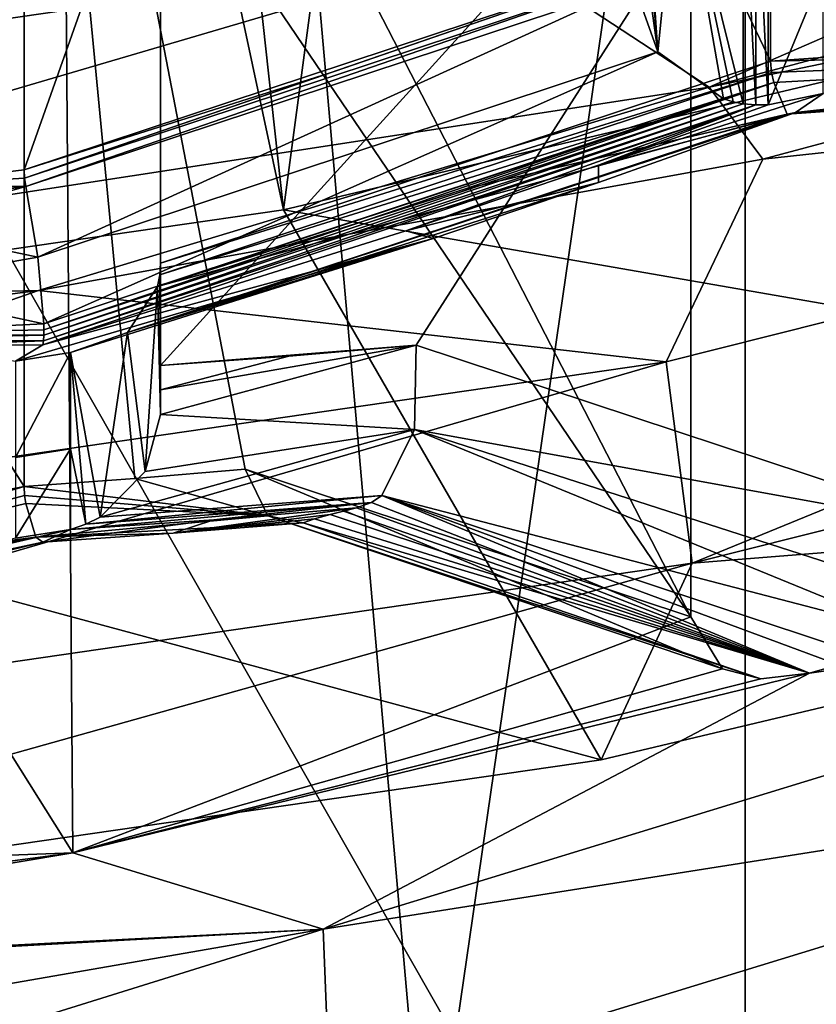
# Model space of a CAD drawing. Header units: millimetres. Extents: x -108 to 102, y -42 to 80.
# Tile 92 of 256: x -63.453 to -62.724, y -7.775 to -6.873. Entities that reach past the tile are written whole.
import ezdxf

# ---------------------------------------------------------------- set-up
doc = ezdxf.new("R2010")
doc.units = ezdxf.units.MM
doc.header["$LTSCALE"] = 81.481481
for name, color, linetype in [('1410', 7, 'CONTINUOUS'), ('1442', 7, 'CONTINUOUS'), ('1467', 7, 'CONTINUOUS'), ('1506', 7, 'CONTINUOUS'), ('1515', 7, 'CONTINUOUS'), ('1527', 7, 'CONTINUOUS'), ('1545', 7, 'CONTINUOUS'), ('1595', 7, 'CONTINUOUS'), ('1668', 7, 'CONTINUOUS'), ('1700', 7, 'CONTINUOUS'), ('1734', 7, 'CONTINUOUS'), ('1768', 7, 'CONTINUOUS'), ('1787', 7, 'CONTINUOUS'), ('1792', 7, 'CONTINUOUS'), ('1798', 7, 'CONTINUOUS'), ('1844', 7, 'CONTINUOUS'), ('1867', 7, 'CONTINUOUS'), ('1896', 7, 'CONTINUOUS'), ('245', 7, 'CONTINUOUS'), ('2739', 7, 'CONTINUOUS'), ('2751', 7, 'CONTINUOUS'), ('2783', 7, 'CONTINUOUS'), ('2784', 7, 'CONTINUOUS'), ('305', 7, 'CONTINUOUS'), ('313', 7, 'CONTINUOUS'), ('358', 7, 'CONTINUOUS'), ('366', 7, 'CONTINUOUS'), ('373', 7, 'CONTINUOUS'), ('374', 7, 'CONTINUOUS'), ('417', 7, 'CONTINUOUS'), ('430', 7, 'CONTINUOUS'), ('432', 7, 'CONTINUOUS'), ('436', 7, 'CONTINUOUS'), ('464', 7, 'CONTINUOUS'), ('547', 7, 'CONTINUOUS'), ('549', 7, 'CONTINUOUS'), ('588', 7, 'CONTINUOUS')]:
    doc.layers.add(name, color=color, linetype=linetype)

msp = doc.modelspace()

# ---------------------------------------------------------------- linework, layer by layer
at = {"layer": '1410', "color": 7, "linetype": 'CONTINUOUS', "true_color": 0x858787}
for points in [[(-62.83878, -7.41993, 226.91715), (-63.2469, -7.28478, 227.11016), (-63.44924, -6.23479, 226.51757), (-62.83878, -7.41993, 226.91715)], [(-62.83878, -6.43695, 226.22886), (-62.83878, -7.41993, 226.91715), (-63.44924, -6.23479, 226.51757), (-62.83878, -6.43695, 226.22886)], [(-63.44924, -6.23479, 226.51757), (-63.2469, -7.28478, 227.11016), (-63.34782, -7.29338, 227.18732), (-63.44924, -6.23479, 226.51757)], [(-63.44924, -6.23479, 226.51757), (-63.34782, -7.29338, 227.18732), (-63.44924, -7.30074, 227.26395), (-63.44924, -6.23479, 226.51757)]]:
    msp.add_3dface(points, dxfattribs=at)
at = {"layer": '1442', "color": 7, "linetype": 'CONTINUOUS', "true_color": 0x858787}
for points in [[(-63.41291, -6.57301, 226.03454), (-62.83878, -7.41993, 226.91715), (-62.83878, -6.43695, 226.22886), (-63.41291, -6.57301, 226.03454)], [(-63.41291, -6.57301, 226.03454), (-64.00783, -6.67558, 225.88806), (-63.40443, -7.63617, 226.78267), (-63.41291, -6.57301, 226.03454)], [(-62.83878, -7.41993, 226.91715), (-63.41291, -6.57301, 226.03454), (-63.40443, -7.63617, 226.78267), (-62.83878, -7.41993, 226.91715)], [(-63.40443, -7.63617, 226.78267), (-64.00783, -6.67558, 225.88806), (-64.00783, -7.65856, 226.57636), (-63.40443, -7.63617, 226.78267)], [(-62.80963, -7.4676, 226.96747), (-62.83878, -7.41993, 226.91715), (-63.40443, -7.63617, 226.78267), (-62.80963, -7.4676, 226.96747)], [(-62.77469, -7.47689, 226.99458), (-62.80963, -7.4676, 226.96747), (-63.40443, -7.63617, 226.78267), (-62.77469, -7.47689, 226.99458)], [(-62.73007, -7.47162, 227.01768), (-62.77469, -7.47689, 226.99458), (-63.40443, -7.63617, 226.78267), (-62.73007, -7.47162, 227.01768)], [(-64.10783, -7.75413, 226.61421), (-63.40443, -7.63617, 226.78267), (-64.03666, -7.72015, 226.61088), (-64.10783, -7.75413, 226.61421)], [(-64.03666, -7.72015, 226.61088), (-63.40443, -7.63617, 226.78267), (-64.00783, -7.65856, 226.57636), (-64.03666, -7.72015, 226.61088)]]:
    msp.add_3dface(points, dxfattribs=at)
at = {"layer": '1467', "color": 7, "linetype": 'CONTINUOUS', "true_color": 0x858787}
msp.add_3dface([(-61.9729, -7.66428, 227.00404), (-62.19393, -7.85515, 227.10129), (-63.07968, -7.98039, 226.5526), (-61.9729, -7.66428, 227.00404)], dxfattribs=at)
at = {"layer": '1506', "color": 7, "linetype": 'CONTINUOUS', "true_color": 0x858787}
msp.add_3dface([(-63.16909, -7.86038, 227.24701), (-62.4821, -7.87982, 227.21925), (-62.12656, -7.54063, 227.70366), (-63.16909, -7.86038, 227.24701)], dxfattribs=at)
at = {"layer": '1515', "color": 7, "linetype": 'CONTINUOUS', "true_color": 0x858787}
for points in [[(-62.12491, -7.38412, 227.59561), (-63.1752, -7.70612, 227.13574), (-62.12656, -7.54063, 227.70366), (-62.12491, -7.38412, 227.59561)], [(-63.1752, -7.70612, 227.13574), (-63.16909, -7.86038, 227.24701), (-62.12656, -7.54063, 227.70366), (-63.1752, -7.70612, 227.13574)], [(-63.1752, -7.70612, 227.13574), (-64.31483, -7.9044, 226.85256), (-64.3097, -8.05959, 226.96253), (-63.1752, -7.70612, 227.13574)], [(-63.1752, -7.70612, 227.13574), (-64.3097, -8.05959, 226.96253), (-63.16909, -7.86038, 227.24701), (-63.1752, -7.70612, 227.13574)]]:
    msp.add_3dface(points, dxfattribs=at)
at = {"layer": '1527', "color": 7, "linetype": 'CONTINUOUS', "true_color": 0x858787}
for points in [[(-62.76565, -5.55567, 227.48745), (-62.19647, -6.86112, 228.00036), (-62.47913, -6.89084, 228.2204), (-62.76565, -5.55567, 227.48745)], [(-62.76565, -6.91103, 228.43648), (-62.76565, -5.55567, 227.48745), (-62.47913, -6.89084, 228.2204), (-62.76565, -6.91103, 228.43648)]]:
    msp.add_3dface(points, dxfattribs=at)
at = {"layer": '1545', "color": 7, "linetype": 'CONTINUOUS', "true_color": 0x858787}
for points in [[(-62.57149, -6.35989, 226.33891), (-63.32424, -6.11061, 226.69492), (-63.32424, -7.18988, 227.45063), (-62.57149, -6.35989, 226.33891)], [(-62.57149, -6.35989, 226.33891), (-63.32424, -7.18988, 227.45063), (-63.09017, -7.17111, 227.27251), (-62.57149, -6.35989, 226.33891)], [(-62.57149, -7.34287, 227.02721), (-62.57149, -6.35989, 226.33891), (-63.09017, -7.17111, 227.27251), (-62.57149, -7.34287, 227.02721)], [(-63.09017, -7.17111, 227.27251), (-63.32424, -7.18988, 227.45063), (-63.20688, -7.18132, 227.36192), (-63.09017, -7.17111, 227.27251)]]:
    msp.add_3dface(points, dxfattribs=at)
at = {"layer": '1595', "color": 7, "linetype": 'CONTINUOUS', "true_color": 0x858787}
for points in [[(-62.89065, -5.43149, 227.6648), (-63.44924, -5.61647, 227.40062), (-63.44924, -7.01043, 228.37669), (-62.89065, -5.43149, 227.6648)], [(-62.89065, -6.82546, 228.64086), (-62.89065, -5.43149, 227.6648), (-63.44924, -7.01043, 228.37669), (-62.89065, -6.82546, 228.64086)], [(-62.89065, -6.82546, 228.64086), (-63.44924, -7.01043, 228.37669), (-63.16995, -6.92185, 228.51151), (-62.89065, -6.82546, 228.64086)]]:
    msp.add_3dface(points, dxfattribs=at)
at = {"layer": '1668', "color": 7, "linetype": 'CONTINUOUS', "true_color": 0x858787}
for points in [[(-62.4441, -3.59823, 223.83222), (-63.07968, -7.98039, 226.5526), (-63.44474, -3.83597, 223.49269), (-62.4441, -3.59823, 223.83222)], [(-61.9729, -7.66428, 227.00404), (-63.07968, -7.98039, 226.5526), (-62.4441, -3.59823, 223.83222), (-61.9729, -7.66428, 227.00404)], [(-63.44474, -3.83597, 223.49269), (-64.26888, -8.17446, 226.27544), (-64.49861, -3.97809, 223.28972), (-63.44474, -3.83597, 223.49269)], [(-63.07968, -7.98039, 226.5526), (-64.26888, -8.17446, 226.27544), (-63.44474, -3.83597, 223.49269), (-63.07968, -7.98039, 226.5526)]]:
    msp.add_3dface(points, dxfattribs=at)
at = {"layer": '1700', "color": 7, "linetype": 'CONTINUOUS', "true_color": 0x858787}
for points in [[(-61.59723, -7.05891, 224.7304), (-61.81983, -7.28933, 224.75002), (-62.83746, -7.37094, 224.28477), (-61.59723, -7.05891, 224.7304)], [(-61.81983, -7.28933, 224.75002), (-62.92076, -7.55089, 224.37647), (-62.83746, -7.37094, 224.28477), (-61.81983, -7.28933, 224.75002)], [(-62.83746, -7.37094, 224.28477), (-64.07608, -7.71816, 224.13758), (-64.15032, -7.56164, 224.01243), (-62.83746, -7.37094, 224.28477)], [(-62.92076, -7.55089, 224.37647), (-64.07608, -7.71816, 224.13758), (-62.83746, -7.37094, 224.28477), (-62.92076, -7.55089, 224.37647)]]:
    msp.add_3dface(points, dxfattribs=at)
at = {"layer": '1734', "color": 7, "linetype": 'CONTINUOUS', "true_color": 0x858787}
for points in [[(-62.77269, -7.0008, 224.37753), (-61.51636, -6.66381, 224.8588), (-61.63208, -6.87716, 224.68176), (-62.77269, -7.0008, 224.37753)], [(-62.83746, -7.37094, 224.28477), (-62.86124, -7.18641, 224.24011), (-61.63208, -6.87716, 224.68176), (-62.83746, -7.37094, 224.28477)], [(-62.86124, -7.18641, 224.24011), (-62.77269, -7.0008, 224.37753), (-61.63208, -6.87716, 224.68176), (-62.86124, -7.18641, 224.24011)], [(-61.59723, -7.05891, 224.7304), (-62.83746, -7.37094, 224.28477), (-61.63208, -6.87716, 224.68176), (-61.59723, -7.05891, 224.7304)], [(-63.43591, -7.1212, 224.20557), (-62.77269, -7.0008, 224.37753), (-62.86124, -7.18641, 224.24011), (-63.43591, -7.1212, 224.20557)], [(-64.11641, -7.20798, 224.08165), (-63.43591, -7.1212, 224.20557), (-64.16238, -7.3754, 223.9702), (-64.11641, -7.20798, 224.08165)], [(-64.16238, -7.3754, 223.9702), (-63.43591, -7.1212, 224.20557), (-62.86124, -7.18641, 224.24011), (-64.16238, -7.3754, 223.9702)], [(-64.15032, -7.56164, 224.01243), (-64.16238, -7.3754, 223.9702), (-62.86124, -7.18641, 224.24011), (-64.15032, -7.56164, 224.01243)], [(-62.83746, -7.37094, 224.28477), (-64.15032, -7.56164, 224.01243), (-62.86124, -7.18641, 224.24011), (-62.83746, -7.37094, 224.28477)]]:
    msp.add_3dface(points, dxfattribs=at)
at = {"layer": '1768', "color": 7, "linetype": 'CONTINUOUS', "true_color": 0x858787}
for points in [[(-63.32424, -5.74065, 227.22327), (-62.76565, -5.55567, 227.48745), (-62.76565, -6.91103, 228.43648), (-63.32424, -5.74065, 227.22327)], [(-63.32424, -7.09601, 228.1723), (-63.32424, -5.74065, 227.22327), (-62.76565, -6.91103, 228.43648), (-63.32424, -7.09601, 228.1723)], [(-63.32424, -7.09601, 228.1723), (-62.76565, -6.91103, 228.43648), (-62.76492, -6.92133, 228.44421), (-63.32424, -7.09601, 228.1723)], [(-63.32497, -7.10679, 228.17934), (-63.32424, -7.09601, 228.1723), (-62.76492, -6.92133, 228.44421), (-63.32497, -7.10679, 228.17934)], [(-62.76277, -6.93061, 228.45222), (-63.32497, -7.10679, 228.17934), (-62.76492, -6.92133, 228.44421), (-62.76277, -6.93061, 228.45222)], [(-63.32713, -7.1175, 228.18531), (-63.32497, -7.10679, 228.17934), (-62.76277, -6.93061, 228.45222), (-63.32713, -7.1175, 228.18531)], [(-63.04495, -7.02805, 228.32156), (-63.32713, -7.1175, 228.18531), (-62.76277, -6.93061, 228.45222), (-63.04495, -7.02805, 228.32156)]]:
    msp.add_3dface(points, dxfattribs=at)
at = {"layer": '1787', "color": 7, "linetype": 'CONTINUOUS', "true_color": 0x858787}
for points in [[(-63.32424, -6.11061, 226.69492), (-63.32424, -5.74065, 227.22327), (-63.32424, -7.09601, 228.1723), (-63.32424, -6.11061, 226.69492)], [(-63.32424, -7.18988, 227.45063), (-63.32424, -6.11061, 226.69492), (-63.32424, -7.09601, 228.1723), (-63.32424, -7.18988, 227.45063)], [(-63.32424, -7.2119, 227.46215), (-63.32424, -7.18988, 227.45063), (-63.32424, -7.09601, 228.1723), (-63.32424, -7.2119, 227.46215)], [(-63.32424, -7.23458, 227.467), (-63.32424, -7.2119, 227.46215), (-63.32424, -7.09601, 228.1723), (-63.32424, -7.23458, 227.467)], [(-63.32424, -7.17071, 227.82071), (-63.32424, -7.23458, 227.467), (-63.32424, -7.09601, 228.1723), (-63.32424, -7.17071, 227.82071)]]:
    msp.add_3dface(points, dxfattribs=at)
at = {"layer": '1792', "color": 7, "linetype": 'CONTINUOUS', "true_color": 0x858787}
for points in [[(-63.44924, -5.61647, 227.40062), (-63.57424, -5.57508, 227.45974), (-63.57424, -7.02551, 228.47535), (-63.44924, -5.61647, 227.40062)], [(-63.44924, -7.01043, 228.37669), (-63.44924, -5.61647, 227.40062), (-63.57424, -7.02551, 228.47535), (-63.44924, -7.01043, 228.37669)], [(-63.44883, -7.01801, 228.3817), (-63.44924, -7.01043, 228.37669), (-63.57424, -7.02551, 228.47535), (-63.44883, -7.01801, 228.3817)], [(-63.44759, -7.02582, 228.3863), (-63.44883, -7.01801, 228.3817), (-63.57424, -7.02551, 228.47535), (-63.44759, -7.02582, 228.3863)], [(-63.44759, -7.02582, 228.3863), (-63.57424, -7.02551, 228.47535), (-63.51084, -7.02589, 228.43093), (-63.44759, -7.02582, 228.3863)]]:
    msp.add_3dface(points, dxfattribs=at)
at = {"layer": '1798', "color": 7, "linetype": 'CONTINUOUS', "true_color": 0x858787}
for points in [[(-64.00783, -6.41977, 226.25339), (-63.44924, -6.23479, 226.51757), (-63.44924, -7.30074, 227.26395), (-64.00783, -6.41977, 226.25339)], [(-64.00783, -7.40982, 226.94663), (-64.00783, -6.41977, 226.25339), (-63.44924, -7.30074, 227.26395), (-64.00783, -7.40982, 226.94663)], [(-64.0095, -7.42688, 226.95739), (-63.44924, -7.30074, 227.26395), (-64.01433, -7.4433, 226.96549), (-64.0095, -7.42688, 226.95739)], [(-64.01433, -7.4433, 226.96549), (-63.44924, -7.30074, 227.26395), (-63.73142, -7.38414, 227.12347), (-64.01433, -7.4433, 226.96549)], [(-64.00783, -7.40982, 226.94663), (-63.44924, -7.30074, 227.26395), (-64.0095, -7.42688, 226.95739), (-64.00783, -7.40982, 226.94663)], [(-63.44924, -7.30074, 227.26395), (-63.4488, -7.30882, 227.26992), (-63.73142, -7.38414, 227.12347), (-63.44924, -7.30074, 227.26395)], [(-63.4488, -7.30882, 227.26992), (-63.44751, -7.31629, 227.27606), (-63.73142, -7.38414, 227.12347), (-63.4488, -7.30882, 227.26992)]]:
    msp.add_3dface(points, dxfattribs=at)
at = {"layer": '1844', "color": 7, "linetype": 'CONTINUOUS', "true_color": 0x858787}
for points in [[(-62.12491, -7.38412, 227.59561), (-62.73007, -7.47162, 227.01768), (-63.1752, -7.70612, 227.13574), (-62.12491, -7.38412, 227.59561)], [(-62.70331, -7.46395, 227.02864), (-62.73007, -7.47162, 227.01768), (-62.12491, -7.38412, 227.59561), (-62.70331, -7.46395, 227.02864)], [(-62.73007, -7.47162, 227.01768), (-63.40443, -7.63617, 226.78267), (-63.1752, -7.70612, 227.13574), (-62.73007, -7.47162, 227.01768)], [(-63.40443, -7.63617, 226.78267), (-64.10783, -7.75413, 226.61421), (-63.1752, -7.70612, 227.13574), (-63.40443, -7.63617, 226.78267)], [(-63.1752, -7.70612, 227.13574), (-64.15783, -7.76059, 226.60498), (-64.31483, -7.9044, 226.85256), (-63.1752, -7.70612, 227.13574)], [(-64.13282, -7.75739, 226.60955), (-64.15783, -7.76059, 226.60498), (-63.1752, -7.70612, 227.13574), (-64.13282, -7.75739, 226.60955)], [(-64.10783, -7.75413, 226.61421), (-64.13282, -7.75739, 226.60955), (-63.1752, -7.70612, 227.13574), (-64.10783, -7.75413, 226.61421)]]:
    msp.add_3dface(points, dxfattribs=at)
at = {"layer": '1867', "color": 7, "linetype": 'CONTINUOUS', "true_color": 0x858787}
for points in [[(-61.58693, -6.60441, 224.94363), (-61.51636, -6.66381, 224.8588), (-62.82194, -6.9348, 224.47179), (-61.58693, -6.60441, 224.94363)], [(-61.51636, -6.66381, 224.8588), (-62.77269, -7.0008, 224.37753), (-62.82194, -6.9348, 224.47179), (-61.51636, -6.66381, 224.8588)], [(-62.82194, -6.9348, 224.47179), (-63.43591, -7.1212, 224.20557), (-64.14119, -7.13769, 224.18203), (-62.82194, -6.9348, 224.47179)], [(-62.77269, -7.0008, 224.37753), (-63.43591, -7.1212, 224.20557), (-62.82194, -6.9348, 224.47179), (-62.77269, -7.0008, 224.37753)], [(-63.43591, -7.1212, 224.20557), (-64.11641, -7.20798, 224.08165), (-64.14119, -7.13769, 224.18203), (-63.43591, -7.1212, 224.20557)]]:
    msp.add_3dface(points, dxfattribs=at)
at = {"layer": '1896', "color": 7, "linetype": 'CONTINUOUS', "true_color": 0x858787}
for points in [[(-62.71598, -3.33715, 222.72315), (-63.6, -3.50996, 222.47635), (-63.21171, -7.04726, 225.09573), (-62.71598, -3.33715, 222.72315)], [(-62.23497, -6.8152, 225.42714), (-62.71598, -3.33715, 222.72315), (-63.21171, -7.04726, 225.09573), (-62.23497, -6.8152, 225.42714)], [(-63.6, -3.50996, 222.47635), (-63.94533, -3.61481, 222.44671), (-63.21171, -7.04726, 225.09573), (-63.6, -3.50996, 222.47635)], [(-63.21171, -7.04726, 225.09573), (-63.94533, -3.61481, 222.44671), (-64.23671, -7.19566, 224.88379), (-63.21171, -7.04726, 225.09573)]]:
    msp.add_3dface(points, dxfattribs=at)
at = {"layer": '245', "color": 7, "linetype": 'CONTINUOUS', "true_color": 0x858787}
for points in [[(-63.32424, -7.17071, 227.82071), (-63.32424, -7.09601, 228.1723), (-63.32497, -7.10679, 228.17934), (-63.32424, -7.17071, 227.82071)], [(-63.32424, -7.23458, 227.467), (-63.32497, -7.10679, 228.17934), (-63.32713, -7.1175, 228.18531), (-63.32424, -7.23458, 227.467)], [(-63.32424, -7.23458, 227.467), (-63.32424, -7.17071, 227.82071), (-63.32497, -7.10679, 228.17934), (-63.32424, -7.23458, 227.467)], [(-63.32713, -7.1175, 228.18531), (-63.35464, -7.15943, 228.21681), (-63.33833, -7.28699, 227.46358), (-63.32713, -7.1175, 228.18531)], [(-63.32424, -7.23458, 227.467), (-63.32713, -7.1175, 228.18531), (-63.33833, -7.28699, 227.46358), (-63.32424, -7.23458, 227.467)], [(-63.35464, -7.15943, 228.21681), (-63.4068, -7.17785, 228.25541), (-63.37945, -7.32864, 227.44574), (-63.35464, -7.15943, 228.21681)], [(-63.33833, -7.28699, 227.46358), (-63.35464, -7.15943, 228.21681), (-63.37945, -7.32864, 227.44574), (-63.33833, -7.28699, 227.46358)], [(-63.4068, -7.17785, 228.25541), (-63.4068, -7.26618, 227.8455), (-63.39277, -7.33523, 227.43948), (-63.4068, -7.17785, 228.25541)], [(-63.37945, -7.32864, 227.44574), (-63.4068, -7.17785, 228.25541), (-63.39277, -7.33523, 227.43948), (-63.37945, -7.32864, 227.44574)], [(-63.4068, -7.26618, 227.8455), (-63.4068, -7.33992, 227.43272), (-63.39277, -7.33523, 227.43948), (-63.4068, -7.26618, 227.8455)]]:
    msp.add_3dface(points, dxfattribs=at)
at = {"layer": '2739', "color": 7, "linetype": 'CONTINUOUS', "true_color": 0xe6e6e6}
for points in [[(-64.01865, 11.072, 210.00172), (-62.5777, 11.2813, 210.30062), (-64.01865, -8.83339, 223.93963), (-64.01865, 11.072, 210.00172)], [(-64.01865, -8.83339, 223.93963), (-62.5777, 11.2813, 210.30062), (-62.5777, -8.62409, 224.23853), (-64.01865, -8.83339, 223.93963)]]:
    msp.add_3dface(points, dxfattribs=at)
at = {"layer": '2751', "color": 7, "linetype": 'CONTINUOUS', "true_color": 0xe6e6e6}
for points in [[(-61.52584, -5.41436, 223.41783), (-62.78876, -5.7321, 222.96404), (-61.52584, -7.95373, 225.19592), (-61.52584, -5.41436, 223.41783)], [(-62.78876, -5.7321, 222.96404), (-64.12564, -5.92628, 222.68673), (-62.78876, -8.27147, 224.74213), (-62.78876, -5.7321, 222.96404)], [(-61.52584, -7.95373, 225.19592), (-62.78876, -5.7321, 222.96404), (-62.78876, -8.27147, 224.74213), (-61.52584, -7.95373, 225.19592)], [(-62.78876, -8.27147, 224.74213), (-64.12564, -5.92628, 222.68673), (-64.12563, -8.46565, 224.46481), (-62.78876, -8.27147, 224.74213)]]:
    msp.add_3dface(points, dxfattribs=at)
at = {"layer": '2783', "color": 7, "linetype": 'CONTINUOUS', "true_color": 0x96918c}
for points in [[(-61.81638, 28.54806, 82.05), (-62.97128, 27.9733, 82.05), (87.5, -10.5, 82.05), (-61.81638, 28.54806, 82.05)], [(-62.97128, 27.9733, 82.05), (-64.2102, 27.62001, 82.05), (87.5, -10.5, 82.05), (-62.97128, 27.9733, 82.05)], [(87.5, -10.5, 82.05), (-66.7898, 27.62001, 82.05), (-92.5, -10.5, 82.05), (87.5, -10.5, 82.05)], [(-65.5, 27.5, 82.05), (-66.7898, 27.62001, 82.05), (87.5, -10.5, 82.05), (-65.5, 27.5, 82.05)], [(-64.2102, 27.62001, 82.05), (-65.5, 27.5, 82.05), (87.5, -10.5, 82.05), (-64.2102, 27.62001, 82.05)]]:
    msp.add_3dface(points, dxfattribs=at)
at = {"layer": '2784', "color": 7, "linetype": 'CONTINUOUS', "true_color": 0x96918c}
for points in [[(-59.91309, 30.28291, 80.05), (33.78079, 35.62547, 80.05), (-92.5, -10.5, 80.05), (-59.91309, 30.28291, 80.05)], [(33.78079, 35.62547, 80.05), (33.78079, 33.37453, 80.05), (-92.5, -10.5, 80.05), (33.78079, 35.62547, 80.05)], [(33.78079, 33.37453, 80.05), (34.02364, 31.14433, 80.05), (-92.5, -10.5, 80.05), (33.78079, 33.37453, 80.05)], [(34.02364, 31.14433, 80.05), (34.50653, 28.94814, 80.05), (-92.5, -10.5, 80.05), (34.02364, 31.14433, 80.05)], [(-60.78474, 29.32642, 80.05), (-59.91309, 30.28291, 80.05), (-92.5, -10.5, 80.05), (-60.78474, 29.32642, 80.05)], [(-61.81638, 28.54806, 80.05), (-60.78474, 29.32642, 80.05), (-92.5, -10.5, 80.05), (-61.81638, 28.54806, 80.05)], [(34.50653, 28.94814, 80.05), (35.22445, 26.81932, 80.05), (-92.5, -10.5, 80.05), (34.50653, 28.94814, 80.05)], [(-62.97128, 27.9733, 80.05), (-61.81638, 28.54806, 80.05), (-92.5, -10.5, 80.05), (-62.97128, 27.9733, 80.05)], [(-64.2102, 27.62001, 80.05), (-62.97128, 27.9733, 80.05), (-92.5, -10.5, 80.05), (-64.2102, 27.62001, 80.05)], [(35.22445, 26.81932, 80.05), (36.16636, 24.78225, 80.05), (-92.5, -10.5, 80.05), (35.22445, 26.81932, 80.05)], [(36.16636, 24.78225, 80.05), (37.32685, 22.85395, 80.05), (-92.5, -10.5, 80.05), (36.16636, 24.78225, 80.05)], [(37.32685, 22.85395, 80.05), (38.6843, 21.06836, 80.05), (-92.5, -10.5, 80.05), (37.32685, 22.85395, 80.05)], [(38.6843, 21.06836, 80.05), (40.23146, 19.43455, 80.05), (-92.5, -10.5, 80.05), (38.6843, 21.06836, 80.05)], [(40.23146, 19.43455, 80.05), (41.94283, 17.98163, 80.05), (-92.5, -10.5, 80.05), (40.23146, 19.43455, 80.05)], [(41.94283, 17.98163, 80.05), (43.80124, 16.72087, 80.05), (-92.5, -10.5, 80.05), (41.94283, 17.98163, 80.05)], [(43.80124, 16.72087, 80.05), (45.78889, 15.66758, 80.05), (-92.5, -10.5, 80.05), (43.80124, 16.72087, 80.05)], [(45.78889, 15.66758, 80.05), (47.87263, 14.83715, 80.05), (-92.5, -10.5, 80.05), (45.78889, 15.66758, 80.05)], [(47.87263, 14.83715, 80.05), (50.0414, 14.23486, 80.05), (-92.5, -10.5, 80.05), (47.87263, 14.83715, 80.05)], [(50.0414, 14.23486, 80.05), (52.24916, 13.87287, 80.05), (-92.5, -10.5, 80.05), (50.0414, 14.23486, 80.05)], [(54.5, 13.75, 80.05), (56.75084, 13.87287, 80.05), (-92.5, -10.5, 80.05), (54.5, 13.75, 80.05)], [(-92.5, -10.5, 80.05), (56.75084, 13.87287, 80.05), (87.5, -10.5, 80.05), (-92.5, -10.5, 80.05)], [(52.24916, 13.87287, 80.05), (54.5, 13.75, 80.05), (-92.5, -10.5, 80.05), (52.24916, 13.87287, 80.05)]]:
    msp.add_3dface(points, dxfattribs=at)
at = {"layer": '305', "color": 7, "linetype": 'CONTINUOUS', "true_color": 0x858787}
for points in [[(-62.83878, -7.41993, 226.91715), (-62.80963, -7.4676, 226.96747), (-63.2469, -7.28478, 227.11016), (-62.83878, -7.41993, 226.91715)], [(-63.2469, -7.28478, 227.11016), (-62.80963, -7.4676, 226.96747), (-63.22589, -7.32761, 227.15344), (-63.2469, -7.28478, 227.11016)], [(-62.80963, -7.4676, 226.96747), (-62.77469, -7.47689, 226.99458), (-63.22589, -7.32761, 227.15344), (-62.80963, -7.4676, 226.96747)], [(-63.22589, -7.32761, 227.15344), (-62.77469, -7.47689, 226.99458), (-63.19372, -7.33373, 227.20714), (-63.22589, -7.32761, 227.15344)], [(-63.19372, -7.33373, 227.20714), (-62.73007, -7.47162, 227.01768), (-63.18338, -7.33017, 227.21788), (-63.19372, -7.33373, 227.20714)], [(-62.73007, -7.47162, 227.01768), (-63.16904, -7.32625, 227.22529), (-63.18338, -7.33017, 227.21788), (-62.73007, -7.47162, 227.01768)], [(-62.77469, -7.47689, 226.99458), (-62.73007, -7.47162, 227.01768), (-63.19372, -7.33373, 227.20714), (-62.77469, -7.47689, 226.99458)]]:
    msp.add_3dface(points, dxfattribs=at)
at = {"layer": '313', "color": 7, "linetype": 'CONTINUOUS', "true_color": 0x858787}
for points in [[(-62.82194, -6.9348, 224.47179), (-63.01663, -6.80684, 224.52688), (-61.85985, -6.5158, 224.94252), (-62.82194, -6.9348, 224.47179)], [(-61.58693, -6.60441, 224.94363), (-62.82194, -6.9348, 224.47179), (-61.85985, -6.5158, 224.94252), (-61.58693, -6.60441, 224.94363)], [(-64.24114, -6.9847, 224.27287), (-64.18462, -6.79171, 224.24027), (-63.01663, -6.80684, 224.52688), (-64.24114, -6.9847, 224.27287)], [(-64.14119, -7.13769, 224.18203), (-64.24114, -6.9847, 224.27287), (-63.01663, -6.80684, 224.52688), (-64.14119, -7.13769, 224.18203)], [(-62.82194, -6.9348, 224.47179), (-64.14119, -7.13769, 224.18203), (-63.01663, -6.80684, 224.52688), (-62.82194, -6.9348, 224.47179)]]:
    msp.add_3dface(points, dxfattribs=at)
at = {"layer": '358', "color": 7, "linetype": 'CONTINUOUS', "true_color": 0x858787}
for points in [[(-62.23497, -6.8152, 225.42714), (-63.21171, -7.04726, 225.09573), (-61.81983, -7.28933, 224.75002), (-62.23497, -6.8152, 225.42714)], [(-63.21171, -7.04726, 225.09573), (-64.23671, -7.19566, 224.88379), (-62.92076, -7.55089, 224.37647), (-63.21171, -7.04726, 225.09573)], [(-61.81983, -7.28933, 224.75002), (-63.21171, -7.04726, 225.09573), (-62.92076, -7.55089, 224.37647), (-61.81983, -7.28933, 224.75002)], [(-64.23671, -7.19566, 224.88379), (-64.07608, -7.71816, 224.13758), (-62.92076, -7.55089, 224.37647), (-64.23671, -7.19566, 224.88379)]]:
    msp.add_3dface(points, dxfattribs=at)
at = {"layer": '366', "color": 7, "linetype": 'CONTINUOUS', "true_color": 0x858787}
for points in [[(-63.44751, -7.31629, 227.27606), (-63.43843, -7.34688, 227.32313), (-63.73142, -7.38414, 227.12347), (-63.44751, -7.31629, 227.27606)], [(-63.43843, -7.34688, 227.32313), (-63.43201, -7.35156, 227.38757), (-64.04515, -7.48299, 226.99094), (-63.43843, -7.34688, 227.32313)], [(-64.01433, -7.4433, 226.96549), (-63.43843, -7.34688, 227.32313), (-64.04515, -7.48299, 226.99094), (-64.01433, -7.4433, 226.96549)], [(-63.43843, -7.34688, 227.32313), (-64.01433, -7.4433, 226.96549), (-63.73142, -7.38414, 227.12347), (-63.43843, -7.34688, 227.32313)], [(-63.43201, -7.35156, 227.38757), (-63.76444, -7.4319, 227.20952), (-64.04515, -7.48299, 226.99094), (-63.43201, -7.35156, 227.38757)]]:
    msp.add_3dface(points, dxfattribs=at)
at = {"layer": '373', "color": 7, "linetype": 'CONTINUOUS', "true_color": 0x858787}
for points in [[(-63.04495, -7.02805, 228.32156), (-62.76277, -6.93061, 228.45222), (-62.75057, -6.95939, 228.50252), (-63.04495, -7.02805, 228.32156)], [(-62.74268, -6.95793, 228.56949), (-62.9232, -7.02205, 228.48716), (-63.35464, -7.15943, 228.21681), (-62.74268, -6.95793, 228.56949)], [(-62.74268, -6.95793, 228.56949), (-63.35464, -7.15943, 228.21681), (-62.75057, -6.95939, 228.50252), (-62.74268, -6.95793, 228.56949)], [(-63.35464, -7.15943, 228.21681), (-63.32713, -7.1175, 228.18531), (-62.75057, -6.95939, 228.50252), (-63.35464, -7.15943, 228.21681)], [(-63.32713, -7.1175, 228.18531), (-63.04495, -7.02805, 228.32156), (-62.75057, -6.95939, 228.50252), (-63.32713, -7.1175, 228.18531)], [(-62.9232, -7.02205, 228.48716), (-63.07447, -7.07329, 228.41642), (-63.35464, -7.15943, 228.21681), (-62.9232, -7.02205, 228.48716)], [(-63.07447, -7.07329, 228.41642), (-63.4068, -7.17785, 228.25541), (-63.35464, -7.15943, 228.21681), (-63.07447, -7.07329, 228.41642)]]:
    msp.add_3dface(points, dxfattribs=at)
at = {"layer": '374', "color": 7, "linetype": 'CONTINUOUS', "true_color": 0x858787}
for points in [[(-63.12161, -7.30884, 227.25015), (-63.13117, -7.31532, 227.24089), (-62.73007, -7.47162, 227.01768), (-63.12161, -7.30884, 227.25015)], [(-62.67662, -7.4562, 227.0397), (-63.12161, -7.30884, 227.25015), (-62.70331, -7.46395, 227.02864), (-62.67662, -7.4562, 227.0397)], [(-62.70331, -7.46395, 227.02864), (-63.12161, -7.30884, 227.25015), (-62.73007, -7.47162, 227.01768), (-62.70331, -7.46395, 227.02864)], [(-63.15685, -7.32318, 227.22967), (-63.16904, -7.32625, 227.22529), (-62.73007, -7.47162, 227.01768), (-63.15685, -7.32318, 227.22967)], [(-63.14467, -7.32009, 227.23409), (-63.15685, -7.32318, 227.22967), (-62.73007, -7.47162, 227.01768), (-63.14467, -7.32009, 227.23409)], [(-63.13117, -7.31532, 227.24089), (-63.14467, -7.32009, 227.23409), (-62.73007, -7.47162, 227.01768), (-63.13117, -7.31532, 227.24089)]]:
    msp.add_3dface(points, dxfattribs=at)
at = {"layer": '417', "color": 7, "linetype": 'CONTINUOUS', "true_color": 0x858787}
for points in [[(-64.34034, -6.67985, 230.1989), (-64.34034, -6.97998, 229.40965), (-63.4068, -6.67167, 229.87991), (-64.34034, -6.67985, 230.1989)], [(-63.4068, -6.67167, 229.87991), (-64.34034, -6.97998, 229.40965), (-63.6589, -6.77161, 229.73667), (-63.4068, -6.67167, 229.87991)], [(-62.76789, -6.83896, 229.00498), (-62.76789, -6.95103, 228.61797), (-62.71747, -6.82871, 228.9978), (-62.76789, -6.83896, 229.00498)], [(-62.71747, -6.82871, 228.9978), (-62.76789, -6.95103, 228.61797), (-62.71747, -6.94066, 228.61071), (-62.71747, -6.82871, 228.9978)], [(-62.74268, -6.95793, 228.56949), (-62.40823, -6.93545, 228.31803), (-62.38302, -6.9183, 228.35933), (-62.74268, -6.95793, 228.56949)], [(-62.71747, -6.94066, 228.61071), (-62.74268, -6.95793, 228.56949), (-62.38302, -6.9183, 228.35933), (-62.71747, -6.94066, 228.61071)], [(-62.9232, -7.00639, 228.54727), (-62.74268, -6.95793, 228.56949), (-62.71747, -6.94066, 228.61071), (-62.9232, -7.00639, 228.54727)], [(-62.76789, -6.95103, 228.61797), (-62.9232, -7.00639, 228.54727), (-62.71747, -6.94066, 228.61071), (-62.76789, -6.95103, 228.61797)], [(-62.9232, -7.00639, 228.54727), (-62.9232, -7.02205, 228.48716), (-62.74268, -6.95793, 228.56949), (-62.9232, -7.00639, 228.54727)], [(-62.9232, -7.00639, 228.54727), (-63.09968, -7.06638, 228.46489), (-62.9232, -7.02205, 228.48716), (-62.9232, -7.00639, 228.54727)], [(-62.9232, -7.02205, 228.48716), (-63.09968, -7.06638, 228.46489), (-63.07447, -7.07329, 228.41642), (-62.9232, -7.02205, 228.48716)], [(-63.09968, -7.06638, 228.46489), (-63.43201, -7.17096, 228.30388), (-63.07447, -7.07329, 228.41642), (-63.09968, -7.06638, 228.46489)], [(-63.43201, -7.17096, 228.30388), (-63.45722, -7.18564, 228.26086), (-63.07447, -7.07329, 228.41642), (-63.43201, -7.17096, 228.30388)], [(-63.07447, -7.07329, 228.41642), (-63.45722, -7.18564, 228.26086), (-63.4068, -7.17785, 228.25541), (-63.07447, -7.07329, 228.41642)], [(-63.54525, -7.17138, 228.38399), (-63.45722, -7.18564, 228.26086), (-63.43201, -7.17096, 228.30388), (-63.54525, -7.17138, 228.38399)], [(-63.45722, -7.18564, 228.26086), (-63.45722, -7.27408, 227.85104), (-63.4068, -7.17785, 228.25541), (-63.45722, -7.18564, 228.26086)], [(-63.4068, -7.17785, 228.25541), (-63.45722, -7.27408, 227.85104), (-63.4068, -7.26618, 227.8455), (-63.4068, -7.17785, 228.25541)], [(-63.45722, -7.27408, 227.85104), (-63.45722, -7.34795, 227.43834), (-63.4068, -7.26618, 227.8455), (-63.45722, -7.27408, 227.85104)], [(-63.4068, -7.26618, 227.8455), (-63.45722, -7.34795, 227.43834), (-63.4068, -7.33992, 227.43272), (-63.4068, -7.26618, 227.8455)], [(-63.16904, -7.32625, 227.22529), (-63.14467, -7.32009, 227.23409), (-63.31257, -7.34349, 227.29774), (-63.16904, -7.32625, 227.22529)], [(-63.14467, -7.32009, 227.23409), (-63.27538, -7.33103, 227.33387), (-63.31257, -7.34349, 227.29774), (-63.14467, -7.32009, 227.23409)], [(-63.16904, -7.32625, 227.22529), (-63.15685, -7.32318, 227.22967), (-63.14467, -7.32009, 227.23409), (-63.16904, -7.32625, 227.22529)], [(-63.27538, -7.33103, 227.33387), (-63.4068, -7.33992, 227.43272), (-63.43201, -7.35156, 227.38757), (-63.27538, -7.33103, 227.33387)], [(-63.31257, -7.34349, 227.29774), (-63.27538, -7.33103, 227.33387), (-63.43201, -7.35156, 227.38757), (-63.31257, -7.34349, 227.29774)], [(-63.18338, -7.33017, 227.21788), (-63.16904, -7.32625, 227.22529), (-63.31257, -7.34349, 227.29774), (-63.18338, -7.33017, 227.21788)], [(-63.19372, -7.33373, 227.20714), (-63.18338, -7.33017, 227.21788), (-63.31257, -7.34349, 227.29774), (-63.19372, -7.33373, 227.20714)], [(-63.45722, -7.34795, 227.43834), (-63.78965, -7.42836, 227.26034), (-63.4068, -7.33992, 227.43272), (-63.45722, -7.34795, 227.43834)], [(-63.4068, -7.33992, 227.43272), (-63.78965, -7.42836, 227.26034), (-63.43201, -7.35156, 227.38757), (-63.4068, -7.33992, 227.43272)], [(-63.43201, -7.35156, 227.38757), (-63.78965, -7.42836, 227.26034), (-63.76444, -7.4319, 227.20952), (-63.43201, -7.35156, 227.38757)]]:
    msp.add_3dface(points, dxfattribs=at)
at = {"layer": '430', "color": 7, "linetype": 'CONTINUOUS', "true_color": 0x858787}
for points in [[(-63.2469, -7.28478, 227.11016), (-63.22589, -7.32761, 227.15344), (-63.34782, -7.29338, 227.18732), (-63.2469, -7.28478, 227.11016)], [(-63.34782, -7.29338, 227.18732), (-63.22589, -7.32761, 227.15344), (-63.44924, -7.30074, 227.26395), (-63.34782, -7.29338, 227.18732)], [(-63.44924, -7.30074, 227.26395), (-63.22589, -7.32761, 227.15344), (-63.4488, -7.30882, 227.26992), (-63.44924, -7.30074, 227.26395)], [(-63.4488, -7.30882, 227.26992), (-63.22589, -7.32761, 227.15344), (-63.44751, -7.31629, 227.27606), (-63.4488, -7.30882, 227.26992)], [(-63.44751, -7.31629, 227.27606), (-63.22589, -7.32761, 227.15344), (-63.43843, -7.34688, 227.32313), (-63.44751, -7.31629, 227.27606)], [(-63.22589, -7.32761, 227.15344), (-63.19372, -7.33373, 227.20714), (-63.43843, -7.34688, 227.32313), (-63.22589, -7.32761, 227.15344)], [(-63.19372, -7.33373, 227.20714), (-63.31257, -7.34349, 227.29774), (-63.43843, -7.34688, 227.32313), (-63.19372, -7.33373, 227.20714)], [(-63.31257, -7.34349, 227.29774), (-63.43201, -7.35156, 227.38757), (-63.43843, -7.34688, 227.32313), (-63.31257, -7.34349, 227.29774)]]:
    msp.add_3dface(points, dxfattribs=at)
at = {"layer": '432', "color": 7, "linetype": 'CONTINUOUS', "true_color": 0x858787}
for points in [[(-63.32424, -7.2119, 227.46215), (-63.32424, -7.23458, 227.467), (-63.09017, -7.17111, 227.27251), (-63.32424, -7.2119, 227.46215)], [(-63.32424, -7.2119, 227.46215), (-63.09017, -7.17111, 227.27251), (-63.20688, -7.18132, 227.36192), (-63.32424, -7.2119, 227.46215)], [(-63.09017, -7.17111, 227.27251), (-63.32424, -7.23458, 227.467), (-63.09181, -7.24844, 227.286), (-63.09017, -7.17111, 227.27251)], [(-63.32424, -7.18988, 227.45063), (-63.32424, -7.2119, 227.46215), (-63.20688, -7.18132, 227.36192), (-63.32424, -7.18988, 227.45063)], [(-63.09181, -7.24844, 227.286), (-63.32424, -7.23458, 227.467), (-63.33833, -7.28699, 227.46358), (-63.09181, -7.24844, 227.286)], [(-63.12161, -7.30884, 227.25015), (-63.09181, -7.24844, 227.286), (-63.37945, -7.32864, 227.44574), (-63.12161, -7.30884, 227.25015)], [(-63.09181, -7.24844, 227.286), (-63.33833, -7.28699, 227.46358), (-63.37945, -7.32864, 227.44574), (-63.09181, -7.24844, 227.286)], [(-63.13117, -7.31532, 227.24089), (-63.12161, -7.30884, 227.25015), (-63.39277, -7.33523, 227.43948), (-63.13117, -7.31532, 227.24089)], [(-63.12161, -7.30884, 227.25015), (-63.37945, -7.32864, 227.44574), (-63.39277, -7.33523, 227.43948), (-63.12161, -7.30884, 227.25015)], [(-63.13117, -7.31532, 227.24089), (-63.4068, -7.33992, 227.43272), (-63.27538, -7.33103, 227.33387), (-63.13117, -7.31532, 227.24089)], [(-63.4068, -7.33992, 227.43272), (-63.13117, -7.31532, 227.24089), (-63.39277, -7.33523, 227.43948), (-63.4068, -7.33992, 227.43272)], [(-63.14467, -7.32009, 227.23409), (-63.13117, -7.31532, 227.24089), (-63.27538, -7.33103, 227.33387), (-63.14467, -7.32009, 227.23409)]]:
    msp.add_3dface(points, dxfattribs=at)
at = {"layer": '436', "color": 7, "linetype": 'CONTINUOUS', "true_color": 0x858787}
for points in [[(-62.57149, -7.34287, 227.02721), (-63.09017, -7.17111, 227.27251), (-63.09181, -7.24844, 227.286), (-62.57149, -7.34287, 227.02721)], [(-63.12161, -7.30884, 227.25015), (-62.63316, -7.43616, 227.05293), (-63.09181, -7.24844, 227.286), (-63.12161, -7.30884, 227.25015)], [(-62.63316, -7.43616, 227.05293), (-62.59942, -7.40715, 227.05415), (-63.09181, -7.24844, 227.286), (-62.63316, -7.43616, 227.05293)], [(-62.59942, -7.40715, 227.05415), (-62.57149, -7.34287, 227.02721), (-63.09181, -7.24844, 227.286), (-62.59942, -7.40715, 227.05415)], [(-62.67662, -7.4562, 227.0397), (-62.63316, -7.43616, 227.05293), (-63.12161, -7.30884, 227.25015), (-62.67662, -7.4562, 227.0397)]]:
    msp.add_3dface(points, dxfattribs=at)
at = {"layer": '464', "color": 7, "linetype": 'CONTINUOUS', "true_color": 0x858787}
for points in [[(-62.16097, -6.8971, 228.02041), (-62.76565, -6.91103, 228.43648), (-62.47913, -6.89084, 228.2204), (-62.16097, -6.8971, 228.02041)], [(-62.76565, -6.91103, 228.43648), (-62.16097, -6.8971, 228.02041), (-62.76492, -6.92133, 228.44421), (-62.76565, -6.91103, 228.43648)], [(-62.16097, -6.8971, 228.02041), (-62.76277, -6.93061, 228.45222), (-62.76492, -6.92133, 228.44421), (-62.16097, -6.8971, 228.02041)], [(-62.76277, -6.93061, 228.45222), (-62.16097, -6.8971, 228.02041), (-62.75057, -6.95939, 228.50252), (-62.76277, -6.93061, 228.45222)], [(-62.16097, -6.8971, 228.02041), (-62.10707, -6.90729, 228.0475), (-62.75057, -6.95939, 228.50252), (-62.16097, -6.8971, 228.02041)], [(-62.07856, -6.90006, 228.0609), (-62.40823, -6.93545, 228.31803), (-62.75057, -6.95939, 228.50252), (-62.07856, -6.90006, 228.0609)], [(-62.09269, -6.90471, 228.05433), (-62.07856, -6.90006, 228.0609), (-62.75057, -6.95939, 228.50252), (-62.09269, -6.90471, 228.05433)], [(-62.10707, -6.90729, 228.0475), (-62.09269, -6.90471, 228.05433), (-62.75057, -6.95939, 228.50252), (-62.10707, -6.90729, 228.0475)], [(-62.40823, -6.93545, 228.31803), (-62.74268, -6.95793, 228.56949), (-62.75057, -6.95939, 228.50252), (-62.40823, -6.93545, 228.31803)]]:
    msp.add_3dface(points, dxfattribs=at)
at = {"layer": '547', "color": 7, "linetype": 'CONTINUOUS', "true_color": 0x858787}
for points in [[(-62.88912, -6.65628, 229.30873), (-62.89065, -6.64113, 229.2992), (-62.869, -6.90249, 228.66188), (-62.88912, -6.65628, 229.30873)], [(-62.89065, -6.64113, 229.2992), (-62.89065, -6.74602, 228.97592), (-62.869, -6.90249, 228.66188), (-62.89065, -6.64113, 229.2992)], [(-62.8847, -6.67128, 229.31611), (-62.88912, -6.65628, 229.30873), (-62.869, -6.90249, 228.66188), (-62.8847, -6.67128, 229.31611)], [(-62.8498, -6.71123, 229.34338), (-62.8847, -6.67128, 229.31611), (-62.869, -6.90249, 228.66188), (-62.8498, -6.71123, 229.34338)], [(-62.80874, -6.94557, 228.64174), (-62.8498, -6.71123, 229.34338), (-62.869, -6.90249, 228.66188), (-62.80874, -6.94557, 228.64174)], [(-62.79065, -6.72013, 229.37707), (-62.8498, -6.71123, 229.34338), (-62.79065, -6.94993, 228.63205), (-62.79065, -6.72013, 229.37707)], [(-62.79065, -6.94993, 228.63205), (-62.8498, -6.71123, 229.34338), (-62.79976, -6.94812, 228.6371), (-62.79065, -6.94993, 228.63205)], [(-62.79976, -6.94812, 228.6371), (-62.8498, -6.71123, 229.34338), (-62.80874, -6.94557, 228.64174), (-62.79976, -6.94812, 228.6371)], [(-62.77921, -6.71751, 229.38265), (-62.79065, -6.72013, 229.37707), (-62.77921, -6.9511, 228.62524), (-62.77921, -6.71751, 229.38265)], [(-62.76789, -6.95103, 228.61797), (-62.76789, -6.83896, 229.00498), (-62.77921, -6.71751, 229.38265), (-62.76789, -6.95103, 228.61797)], [(-62.76789, -6.95103, 228.61797), (-62.77921, -6.71751, 229.38265), (-62.77921, -6.9511, 228.62524), (-62.76789, -6.95103, 228.61797)], [(-62.77921, -6.9511, 228.62524), (-62.79065, -6.72013, 229.37707), (-62.79065, -6.94993, 228.63205), (-62.77921, -6.9511, 228.62524)], [(-62.89065, -6.74602, 228.97592), (-62.89065, -6.84139, 228.6497), (-62.869, -6.90249, 228.66188), (-62.89065, -6.74602, 228.97592)]]:
    msp.add_3dface(points, dxfattribs=at)
at = {"layer": '549', "color": 7, "linetype": 'CONTINUOUS', "true_color": 0x858787}
for points in [[(-63.43672, -7.09046, 228.3934), (-63.44759, -7.02582, 228.3863), (-63.57424, -7.06154, 228.49033), (-63.43672, -7.09046, 228.3934)], [(-63.57424, -7.06154, 228.49033), (-63.44759, -7.02582, 228.3863), (-63.57424, -7.04313, 228.48503), (-63.57424, -7.06154, 228.49033)], [(-63.57424, -7.04313, 228.48503), (-63.44759, -7.02582, 228.3863), (-63.51084, -7.02589, 228.43093), (-63.57424, -7.04313, 228.48503)], [(-63.59028, -7.11742, 228.49109), (-63.43672, -7.09046, 228.3934), (-63.57424, -7.06154, 228.49033), (-63.59028, -7.11742, 228.49109)], [(-63.43116, -7.15169, 228.34738), (-63.43672, -7.09046, 228.3934), (-63.59028, -7.11742, 228.49109), (-63.43116, -7.15169, 228.34738)], [(-63.6368, -7.16149, 228.47369), (-63.43116, -7.15169, 228.34738), (-63.59028, -7.11742, 228.49109), (-63.6368, -7.16149, 228.47369)], [(-63.43108, -7.15719, 228.33852), (-63.43116, -7.15169, 228.34738), (-63.6368, -7.16149, 228.47369), (-63.43108, -7.15719, 228.33852)], [(-63.43116, -7.16203, 228.32913), (-63.43108, -7.15719, 228.33852), (-63.6368, -7.16149, 228.47369), (-63.43116, -7.16203, 228.32913)], [(-63.6589, -7.17038, 228.46339), (-63.43146, -7.1671, 228.31676), (-63.64766, -7.16654, 228.46875), (-63.6589, -7.17038, 228.46339)], [(-63.6589, -7.17038, 228.46339), (-63.54525, -7.17138, 228.38399), (-63.43146, -7.1671, 228.31676), (-63.6589, -7.17038, 228.46339)], [(-63.43116, -7.16203, 228.32913), (-63.6368, -7.16149, 228.47369), (-63.64766, -7.16654, 228.46875), (-63.43116, -7.16203, 228.32913)], [(-63.43146, -7.1671, 228.31676), (-63.43116, -7.16203, 228.32913), (-63.64766, -7.16654, 228.46875), (-63.43146, -7.1671, 228.31676)], [(-63.54525, -7.17138, 228.38399), (-63.43201, -7.17096, 228.30388), (-63.43146, -7.1671, 228.31676), (-63.54525, -7.17138, 228.38399)]]:
    msp.add_3dface(points, dxfattribs=at)
at = {"layer": '588', "color": 7, "linetype": 'CONTINUOUS', "true_color": 0x858787}
for points in [[(-62.89065, -6.83317, 228.64568), (-62.89065, -6.82546, 228.64086), (-63.44883, -7.01801, 228.3817), (-62.89065, -6.83317, 228.64568)], [(-63.44883, -7.01801, 228.3817), (-62.89065, -6.82546, 228.64086), (-63.16995, -6.92185, 228.51151), (-63.44883, -7.01801, 228.3817)], [(-63.44759, -7.02582, 228.3863), (-62.89065, -6.83317, 228.64568), (-63.44883, -7.01801, 228.3817), (-63.44759, -7.02582, 228.3863)], [(-62.89065, -6.84139, 228.6497), (-62.89065, -6.83317, 228.64568), (-63.44759, -7.02582, 228.3863), (-62.89065, -6.84139, 228.6497)], [(-63.43672, -7.09046, 228.3934), (-62.89065, -6.84139, 228.6497), (-63.44759, -7.02582, 228.3863), (-63.43672, -7.09046, 228.3934)], [(-62.869, -6.90249, 228.66188), (-62.89065, -6.84139, 228.6497), (-63.43672, -7.09046, 228.3934), (-62.869, -6.90249, 228.66188)], [(-63.43116, -7.15169, 228.34738), (-62.869, -6.90249, 228.66188), (-63.43672, -7.09046, 228.3934), (-63.43116, -7.15169, 228.34738)], [(-62.80874, -6.94557, 228.64174), (-62.869, -6.90249, 228.66188), (-63.43116, -7.15169, 228.34738), (-62.80874, -6.94557, 228.64174)], [(-63.44924, -7.01043, 228.37669), (-63.44883, -7.01801, 228.3817), (-63.16995, -6.92185, 228.51151), (-63.44924, -7.01043, 228.37669)], [(-63.43201, -7.17096, 228.30388), (-63.09968, -7.06638, 228.46489), (-62.77921, -6.9511, 228.62524), (-63.43201, -7.17096, 228.30388)], [(-63.43201, -7.17096, 228.30388), (-62.77921, -6.9511, 228.62524), (-63.43146, -7.1671, 228.31676), (-63.43201, -7.17096, 228.30388)], [(-62.77921, -6.9511, 228.62524), (-62.79065, -6.94993, 228.63205), (-63.43146, -7.1671, 228.31676), (-62.77921, -6.9511, 228.62524)], [(-63.43146, -7.1671, 228.31676), (-62.79065, -6.94993, 228.63205), (-63.43116, -7.16203, 228.32913), (-63.43146, -7.1671, 228.31676)], [(-62.80874, -6.94557, 228.64174), (-63.43116, -7.15169, 228.34738), (-63.43108, -7.15719, 228.33852), (-62.80874, -6.94557, 228.64174)], [(-62.79065, -6.94993, 228.63205), (-62.79976, -6.94812, 228.6371), (-63.43116, -7.16203, 228.32913), (-62.79065, -6.94993, 228.63205)], [(-63.43116, -7.16203, 228.32913), (-62.79976, -6.94812, 228.6371), (-63.43108, -7.15719, 228.33852), (-63.43116, -7.16203, 228.32913)], [(-62.79976, -6.94812, 228.6371), (-62.80874, -6.94557, 228.64174), (-63.43108, -7.15719, 228.33852), (-62.79976, -6.94812, 228.6371)], [(-63.09968, -7.06638, 228.46489), (-62.9232, -7.00639, 228.54727), (-62.77921, -6.9511, 228.62524), (-63.09968, -7.06638, 228.46489)], [(-62.9232, -7.00639, 228.54727), (-62.76789, -6.95103, 228.61797), (-62.77921, -6.9511, 228.62524), (-62.9232, -7.00639, 228.54727)]]:
    msp.add_3dface(points, dxfattribs=at)

doc.saveas('drawing.dxf')
